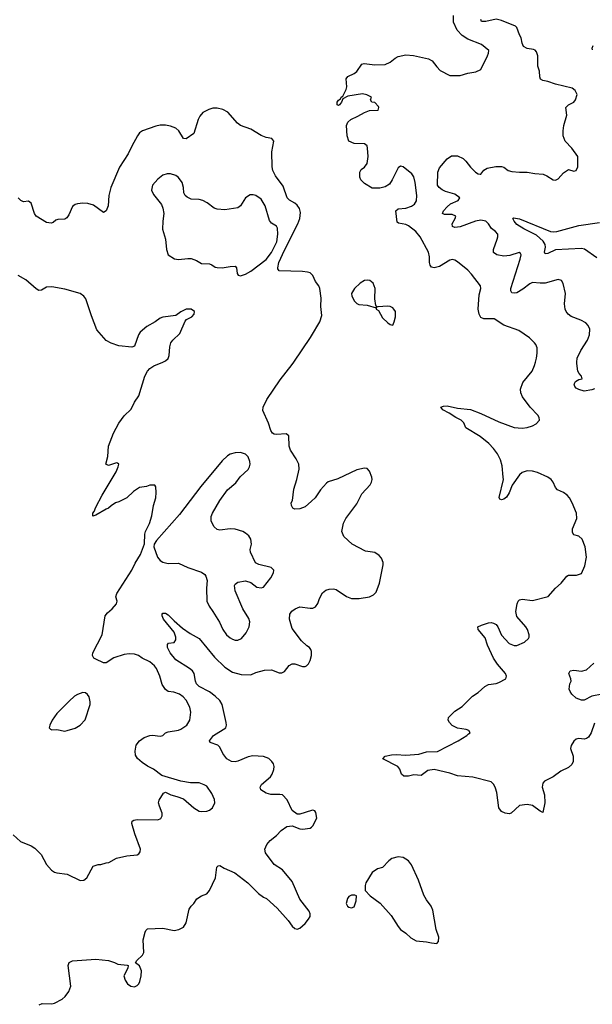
# Model space of a CAD drawing. Header units: inches. Extents: x 2134017 to 2292458, y 756222 to 916513.
# Tile 108 of 256: x 2197741 to 2202174, y 825030 to 832649. Entities that reach past the tile are written whole.
import ezdxf

# ---------------------------------------------------------------- set-up
doc = ezdxf.new("R2010")
doc.units = ezdxf.units.IN
doc.header["$MEASUREMENT"] = 0
for name, color, linetype in [('C1892', 7, 'Continuous'), ('C1893', 7, 'Continuous'), ('C2802', 7, 'Continuous'), ('C2803', 7, 'Continuous')]:
    doc.layers.add(name, color=color, linetype=linetype)

msp = doc.modelspace()

# ---------------------------------------------------------------- linework, layer by layer
at = {"layer": 'C1892', "color": 5}
for points, elevation in [([(2197690, 826342), (2197747.7, 826290), (2197830, 826257), (2197858.8, 826238.8), (2197908, 826190), (2197950, 826111), (2197988.2, 826068.2), (2198010, 826054), (2198030, 826047.7), (2198110, 826037.3), (2198210, 825987.3), (2198238, 825990), (2198262, 826010), (2198310, 826098), (2198350, 826111.3), (2198370, 826111.3), (2198410, 826126), (2198432.5, 826127.5), (2198490, 826160.7), (2198570, 826179.1), (2198650, 826186), (2198664.7, 826195.3), (2198674, 826210), (2198677.2, 826230), (2198632.3, 826350), (2198609.3, 826430), (2198613.2, 826446.8), (2198625.1, 826454.9), (2198650, 826460.5), (2198810, 826458.8), (2198832.9, 826467.1), (2198844, 826490), (2198845.2, 826510), (2198823, 826563), (2198817, 826590), (2198820.9, 826610), (2198854.6, 826665.4), (2198870, 826671), (2198912, 826650), (2198958.5, 826638.5), (2199010, 826619.1), (2199090.4, 826550), (2199130, 826525.8), (2199150, 826522), (2199190, 826524.9), (2199210, 826532), (2199233.3, 826550), (2199251.9, 826588.1), (2199250, 826614), (2199230, 826660.9), (2199190, 826717), (2199170, 826729.6), (2199130, 826744.5), (2199064.1, 826744.1), (2198990, 826756), (2198842, 826802), (2198777.2, 826850), (2198730, 826873), (2198690, 826900.5), (2198653.6, 826933.6), (2198638.6, 826958.6), (2198635.1, 826990), (2198643.6, 827036.4), (2198669.6, 827070), (2198706.2, 827093.8), (2198750, 827110.4), (2198770, 827112.7), (2198830, 827104), (2198850, 827110.8), (2198869.2, 827130), (2198890, 827139.3), (2198970, 827152.4), (2198990, 827160.4), (2199034, 827190), (2199057.4, 827230), (2199065.1, 827290), (2199058.2, 827330), (2199030, 827383.5), (2199006.6, 827410), (2198979.5, 827430), (2198934.4, 827445.6), (2198891.3, 827451.3), (2198870, 827466.6), (2198845.2, 827505.2), (2198825.1, 827570), (2198799.6, 827630), (2198785.1, 827650), (2198750, 827679.6), (2198689.7, 827709.7), (2198662, 827730), (2198630, 827739.5), (2198590, 827742.9), (2198550, 827737.6), (2198470, 827711.3), (2198410, 827672.6), (2198390, 827672.2), (2198330, 827700.5), (2198316.2, 827710), (2198305.6, 827730), (2198308, 827750), (2198380.5, 827890), (2198404.2, 828035.8), (2198420.5, 828059.5), (2198457.2, 828090), (2198491.6, 828130), (2198496, 828150), (2198484.5, 828184.5), (2198493.3, 828210), (2198610, 828388.5), (2198636.2, 828443.8), (2198676, 828510), (2198707.3, 828592.7), (2198708.9, 828668.9), (2198714, 828690), (2198745.2, 828750), (2198765.2, 828810), (2198777.2, 828890), (2198794, 828950), (2198798, 828990), (2198794.6, 829034.6), (2198787.3, 829047.3), (2198750, 829048), (2198723.6, 829036.4), (2198670, 829029), (2198621.4, 828998.6), (2198570, 828949), (2198510, 828919), (2198482, 828910), (2198450, 828888.7), (2198430, 828869), (2198410, 828862), (2198330, 828815.3), (2198308.4, 828808.4), (2198307, 828830), (2198317, 828843), (2198330, 828877.3), (2198379.7, 828970), (2198489.4, 829150), (2198504, 829190), (2198508, 829210), (2198498, 829218), (2198490, 829219), (2198430, 829199), (2198409, 829209), (2198424, 829270), (2198429.2, 829350), (2198466.6, 829450), (2198510, 829526), (2198550, 829582.8), (2198603.9, 829636.1), (2198629.5, 829690), (2198662.4, 829737.6), (2198709.5, 829890), (2198732, 829930), (2198749.7, 829950.3), (2198779.3, 829970), (2198849.5, 830000)], 340), ([(2200000, 828924.6), (2199950, 828879.3), (2199910, 828863.7), (2199870, 828862.7), (2199855.3, 828870), (2199846, 828890), (2199843.7, 828910), (2199852.7, 828930), (2199862.4, 829017.6), (2199887, 829090), (2199905.6, 829170), (2199901.6, 829210), (2199882, 829250), (2199837.5, 829317.5), (2199828.5, 829350), (2199823.7, 829430), (2199804.8, 829444.8), (2199730, 829439.7), (2199710, 829442.4), (2199699.5, 829450), (2199686.6, 829470), (2199667.2, 829527.2), (2199624.8, 829624.7), (2199626.8, 829650), (2199653.9, 829710), (2199758.5, 829861.5), (2199850, 829981.8), (2199862.4, 830000)], 320), ([(2200000, 827760.7), (2199995.9, 827775.9), (2199985.2, 827790), (2199964, 827804), (2199923.3, 827843.3), (2199850, 827939.3), (2199829.7, 828010), (2199833.6, 828050), (2199847.5, 828072.5), (2199872.7, 828090), (2199910, 828104.9), (2199990, 828094.4), (2200000, 828094.6)], 320), ([(2200000, 826529.2), (2199910, 826501.2), (2199890, 826501.2), (2199849.6, 826529.6), (2199812.1, 826612.1), (2199776, 826650), (2199754.9, 826654.9), (2199685.8, 826654.2), (2199650, 826665.1), (2199608.7, 826688.7), (2199604, 826710), (2199614.3, 826730), (2199682, 826790), (2199695.3, 826810), (2199708.4, 826848.4), (2199711.9, 826870), (2199707.4, 826890), (2199694.2, 826910), (2199670, 826932.9), (2199630, 826948.7), (2199547.4, 826952.6), (2199510, 826944.2), (2199430, 826912), (2199410, 826907.8), (2199381.2, 826910), (2199345.1, 826930), (2199314.3, 826970), (2199290, 827019.5), (2199275.2, 827035.2), (2199216.9, 827056.9), (2199209.7, 827070), (2199242.3, 827110), (2199337.3, 827170), (2199342.5, 827190), (2199340.7, 827210), (2199309.3, 827349.3), (2199290, 827381), (2199255.2, 827415.2), (2199210, 827448.1), (2199131.3, 827490), (2199110, 827509.7), (2199102, 827530), (2199090.8, 827590), (2199078, 827610), (2199055.5, 827630), (2198950, 827696.2), (2198905.6, 827750), (2198885, 827790), (2198884.8, 827815.3), (2198894.5, 827825.5), (2198937.2, 827830), (2198949.6, 827850), (2198951.2, 827870), (2198936.4, 827910), (2198855.8, 828010), (2198844.2, 828035.8), (2198843.7, 828050), (2198850, 828056.3), (2198870, 828055.8), (2198890, 828043.7), (2198936.6, 827996.6), (2199002, 827942), (2199060.5, 827900.5), (2199130, 827860.6), (2199250, 827716.9), (2199330, 827640.2), (2199390, 827599.7), (2199456.8, 827583.2), (2199530, 827579.1), (2199570, 827598), (2199635.3, 827615.3), (2199690, 827618.8), (2199750, 827596), (2199770, 827596), (2199790, 827604.7), (2199826.8, 827653.2), (2199850, 827666), (2199870, 827664), (2199930, 827643), (2199950, 827644), (2199962, 827650), (2199975.9, 827664.1), (2199989.3, 827690), (2199999.5, 827730), (2200000, 827753)], 320), ([(2197892.9, 825027.1), (2197915.3, 825035.3), (2197990, 825033.4), (2198010, 825038.4), (2198070, 825070.4), (2198094, 825090), (2198122.9, 825130), (2198137.2, 825170), (2198117.2, 825330), (2198125.1, 825354.9), (2198150, 825367.3), (2198330, 825380.3), (2198429.1, 825369.1), (2198474.9, 825354.9), (2198501.1, 825341.1), (2198574.4, 825334.4), (2198582, 825330), (2198577.3, 825310), (2198548, 825250), (2198556.8, 825216.8), (2198576, 825190), (2198602, 825170), (2198630, 825166.8), (2198650, 825176), (2198664, 825190), (2198672.1, 825207.9), (2198682, 825250), (2198683.6, 825290), (2198670, 825329), (2198638, 825350), (2198649, 825370), (2198692.7, 825410), (2198702.7, 825430), (2198698.4, 825530), (2198712, 825588), (2198718.9, 825601.1), (2198730, 825614.8), (2198850, 825620.5), (2198937.5, 825602.5), (2198972.1, 825607.9), (2199010, 825626), (2199030, 825662), (2199053.6, 825766.4), (2199068.7, 825790), (2199088.7, 825810), (2199113.6, 825846.4), (2199148, 825870), (2199190, 825884.7), (2199209.5, 825910.5), (2199256.4, 826010), (2199268, 826092), (2199278, 826102), (2199290, 826104), (2199323.4, 826083.4), (2199407.1, 826047.1), (2199507.3, 825970), (2199590, 825887.3), (2199630, 825859.1), (2199650.7, 825850), (2199733.7, 825773.7), (2199819.5, 825679.5), (2199850, 825636), (2199870, 825616), (2199890, 825611), (2199910, 825618.8), (2199950, 825656), (2199977.2, 825690), (2199989.1, 825710.9), (2199989.2, 825730), (2199981.2, 825750), (2199910, 825844), (2199850, 825981.2), (2199776.2, 826070), (2199711.1, 826111.1), (2199643.3, 826203.3), (2199639.3, 826230), (2199654.2, 826265.8), (2199680.9, 826299.1), (2199730, 826336), (2199765.8, 826374.2), (2199810, 826405.5), (2199850, 826410.5), (2199909, 826389), (2199930, 826386.7), (2199990, 826393), (2200000, 826401.8)], 320)]:
    msp.add_lwpolyline(points, dxfattribs=dict(at, elevation=elevation))
for points, elevation in [([(2199450, 829300.5), (2199410, 829297.4), (2199370, 829286.2), (2199350, 829274.2), (2199310, 829236.8), (2199142.6, 829037.4), (2198979.6, 828820.4), (2198799.9, 828620.1), (2198782, 828590), (2198779.1, 828570), (2198808.5, 828490), (2198830, 828464.9), (2198850, 828450.7), (2198890, 828440.5), (2198970, 828444.9), (2199042, 828410), (2199150, 828373), (2199174.9, 828354.9), (2199183.1, 828343.1), (2199192.7, 828310), (2199188.4, 828250), (2199190.6, 828150.6), (2199207.7, 828110), (2199237.1, 828070), (2199286.9, 827986.9), (2199314.4, 827930), (2199341.3, 827890), (2199370, 827865.8), (2199390, 827855.5), (2199410, 827849.2), (2199430, 827849.1), (2199458.3, 827861.7), (2199495.2, 827904.8), (2199517.8, 827950), (2199522, 827990), (2199515.3, 828015.3), (2199468, 828090), (2199410, 828228.7), (2199405.2, 828270), (2199410, 828282), (2199430, 828298), (2199490, 828306.8), (2199530, 828294), (2199577.5, 828257.5), (2199610, 828253.4), (2199630, 828259.1), (2199685.1, 828330), (2199705.2, 828370), (2199708.7, 828388.7), (2199689.1, 828409.1), (2199592.9, 828432.9), (2199567.2, 828447.2), (2199527, 828530), (2199525.1, 828550), (2199535.1, 828590), (2199531.6, 828630), (2199514.5, 828654.5), (2199490, 828676.2), (2199469, 828690), (2199410, 828707.6), (2199370, 828709.6), (2199290, 828699.5), (2199270, 828703.7), (2199246, 828726), (2199224.5, 828770), (2199224.8, 828804.8), (2199233.3, 828830), (2199290.9, 828930), (2199350, 829012), (2199413.8, 829066.2), (2199448.7, 829111.3), (2199511.1, 829168.9), (2199521.6, 829190), (2199526, 829210), (2199524.2, 829230), (2199510, 829266), (2199488.3, 829288.3)], 340), ([(2198230, 827442.4), (2198190, 827428.6), (2198165.7, 827414.3), (2198123.1, 827376.9), (2198030, 827281.7), (2197994, 827230), (2197974, 827190), (2197970.8, 827170), (2197978.8, 827158.8), (2197990, 827154), (2198030, 827157.1), (2198090, 827144.9), (2198110, 827148.2), (2198170, 827167.7), (2198209.6, 827190.4), (2198247.7, 827232.3), (2198286.6, 827350), (2198287.3, 827370), (2198278.7, 827410), (2198267, 827427), (2198250, 827440.7)], 360)]:
    msp.add_lwpolyline(points, close=True, dxfattribs=dict(at, elevation=elevation))
at = {"layer": 'C1893', "color": 5}
for points, elevation in [([(2200000.1, 830680.1), (2199990, 830689.2), (2199970, 830696), (2199930, 830701.2), (2199750, 830706), (2199740.1, 830720.1), (2199738.4, 830730), (2199748.4, 830770), (2199790, 830865.5), (2199894.7, 831070), (2199909.9, 831110), (2199916.2, 831156.2), (2199907.9, 831187.9), (2199890, 831215.1), (2199870.7, 831230.7), (2199830, 831252.6), (2199810.7, 831270.7), (2199779.9, 831359.9), (2199721.3, 831441.3), (2199701.9, 831481.9), (2199695.5, 831510), (2199692.3, 831627.7), (2199709.3, 831710), (2199694, 831730), (2199650, 831737.4), (2199611.8, 831751.8), (2199530, 831803), (2199449.7, 831829.7), (2199427.3, 831847.3), (2199353, 831933), (2199315, 831955), (2199270, 831964.8), (2199236.5, 831963.5), (2199204.5, 831955.5), (2199159.1, 831930), (2199137, 831903), (2199123.9, 831876.1), (2199090.5, 831769.5), (2199030, 831728), (2199010, 831728.7), (2198973.2, 831790), (2198949.7, 831809.6), (2198910, 831826), (2198870, 831833.3), (2198830, 831833.3), (2198794.2, 831825.8), (2198692.1, 831787.9), (2198670, 831772.7), (2198653, 831750), (2198608.6, 831671.4), (2198580.5, 831610), (2198512.9, 831507.1), (2198446.3, 831350), (2198430.3, 831290), (2198425.5, 831210), (2198410, 831169), (2198390, 831157.2), (2198313.5, 831213.5), (2198270, 831226.6), (2198230, 831228.2), (2198190, 831223.5), (2198170, 831218), (2198150, 831203.7), (2198121.2, 831138.8), (2198105.1, 831114.9), (2198090, 831106.6), (2198036, 831104), (2198021, 831099), (2197999.8, 831080.2), (2197985.4, 831074.6), (2197950, 831079), (2197870, 831129.2), (2197857.2, 831150), (2197829, 831230), (2197810, 831245.2), (2197770, 831239.3), (2197750, 831249.3), (2197729.3, 831270)], 320), ([(2198849.5, 830000), (2198870, 830008.8), (2198890, 830026.4), (2198899.7, 830050), (2198902.4, 830117.6), (2198912.3, 830150), (2198926.6, 830170), (2198979.8, 830220.2), (2199022.4, 830317.6), (2199031.8, 830328.2), (2199073.2, 830350), (2199093.2, 830370), (2199095.3, 830390), (2199070, 830408.7), (2199030, 830409.3), (2198990, 830389.4), (2198950, 830360.9), (2198850, 830347.6), (2198830, 830340.7), (2198790, 830312), (2198725.1, 830274.9), (2198674, 830230), (2198661.6, 830210), (2198630, 830124), (2198610, 830116), (2198510, 830126.6), (2198450, 830145.2), (2198410, 830166), (2198339.3, 830250), (2198297.5, 830357.5), (2198253.3, 830490), (2198237, 830510), (2198210, 830529.6), (2198090, 830563.5), (2197990, 830581.7), (2197950, 830580.5), (2197910, 830556.2), (2197890, 830553.6), (2197870, 830565.6), (2197790, 830635.1), (2197730, 830669.5)], 340), ([(2199862.4, 830000), (2199991.3, 830190), (2200000, 830204)], 320)]:
    msp.add_lwpolyline(points, dxfattribs=dict(at, elevation=elevation))
at = {"layer": 'C1893', "color": 5, "elevation": 340}
msp.add_lwpolyline([(2198910, 831457.4), (2198883.8, 831456.2), (2198850, 831445.6), (2198810, 831415.6), (2198768.7, 831370), (2198761.3, 831330), (2198776.3, 831296.3), (2198838, 831218), (2198850.4, 831190.4), (2198857.1, 831150), (2198848.2, 831090), (2198848.1, 831028.1), (2198870.4, 830950), (2198878.8, 830870), (2198891.3, 830830), (2198939.8, 830799.8), (2198970, 830793.4), (2199042.5, 830802.5), (2199070, 830800.5), (2199110, 830785.5), (2199150, 830762.4), (2199210, 830759.1), (2199230, 830753.4), (2199255.5, 830735.5), (2199270.5, 830730.5), (2199310, 830728), (2199370, 830740.5), (2199410, 830742.8), (2199420.7, 830730), (2199424.9, 830684.9), (2199432.5, 830672.5), (2199450, 830667.2), (2199490, 830680.8), (2199530, 830703.6), (2199650, 830794.4), (2199690, 830847.3), (2199731.6, 830930), (2199739.1, 830990), (2199736.5, 831036.5), (2199730, 831051.1), (2199690, 831075.8), (2199674.9, 831094.9), (2199641.4, 831210), (2199610, 831261.1), (2199570, 831288.4), (2199550, 831294.3), (2199525.7, 831294.3), (2199490.3, 831269.7), (2199450, 831209.2), (2199430, 831192.7), (2199330, 831176.9), (2199270, 831183), (2199246.6, 831190), (2199192.8, 831232.8), (2199159.3, 831250), (2199130, 831257.2), (2199070, 831261.6), (2199036.9, 831276.9), (2199022.7, 831290), (2199012.3, 831310), (2199009.5, 831350.5), (2198998.9, 831390), (2198970, 831428), (2198950, 831442.6)], close=True, dxfattribs=at)
at = {"layer": 'C2802', "color": 5}
for points, elevation in [([(2202190, 827205.1), (2202165.8, 827130), (2202143.4, 827096.6), (2202130, 827087.4), (2202110, 827083.1), (2202070, 827086.9), (2202050, 827083), (2202030, 827067.3), (2202010, 827032.7), (2202006, 827010), (2202025.7, 826950), (2202025.7, 826910), (2202014.6, 826885.4), (2201990, 826862.6), (2201930, 826834.7), (2201870, 826789.7), (2201803.1, 826756.9), (2201790, 826742), (2201785.5, 826710), (2201803.1, 826650), (2201806.5, 826590), (2201790, 826515.3), (2201770, 826523.7), (2201710, 826568.3), (2201670, 826576.1), (2201610, 826569.7), (2201546, 826510), (2201530, 826505.1), (2201499, 826510), (2201470, 826522.4), (2201451, 826551), (2201433.8, 826670), (2201424, 826704), (2201411.8, 826731.8), (2201390, 826750.8), (2201250, 826789.2), (2201130, 826798), (2201070, 826819), (2200950, 826846.9), (2200901.7, 826838.3), (2200850, 826802), (2200793.7, 826806.3), (2200750, 826795.4), (2200715.4, 826795.4), (2200698, 826810), (2200685.1, 826850), (2200669.8, 826869.8), (2200553.2, 826930), (2200569.7, 826950.3), (2200619.3, 826960.7), (2200656.4, 826963.6), (2200730, 826957.8), (2200830, 826966.7), (2200890, 826984.7), (2200974.6, 826985.4), (2201135.1, 827070), (2201204, 827110), (2201216, 827124), (2201228, 827130), (2201218, 827150), (2201197, 827157), (2201130, 827166), (2201090, 827187.6), (2201069.3, 827210), (2201059, 827230), (2201062, 827250), (2201110, 827298), (2201165.6, 827334.4), (2201246, 827414), (2201290, 827443), (2201340.9, 827490), (2201370, 827505.3), (2201430, 827513), (2201450, 827520.5), (2201504, 827550), (2201509.3, 827570), (2201500.9, 827590), (2201441.2, 827661.2), (2201409, 827709), (2201363.9, 827810), (2201345.5, 827865.5), (2201289.6, 827930), (2201286.6, 827950), (2201315.4, 827964.6), (2201370, 827982.4), (2201390, 827984.9), (2201410, 827980.4), (2201428.9, 827968.9), (2201443.8, 827950), (2201470, 827887.7), (2201530, 827823), (2201570, 827806.4), (2201590, 827806.4), (2201650, 827833), (2201679.3, 827860.7), (2201684.5, 827870), (2201685.1, 827890), (2201671.6, 827930), (2201659.6, 827950), (2201589.6, 828030), (2201582.4, 828070), (2201591.4, 828128.6), (2201600.9, 828150), (2201610, 828159.1), (2201630, 828164.4), (2201710, 828154), (2201832.9, 828187.1), (2201889.2, 828250), (2201933.2, 828290), (2201976.5, 828343.5), (2201990, 828351.3), (2202051.6, 828351.6), (2202090, 828364.7), (2202117.2, 828422.8), (2202129.6, 828490), (2202119.7, 828570), (2202094.5, 828630), (2202070, 828652), (2202030, 828664), (2202020.1, 828680.1), (2202020.7, 828710), (2202054.5, 828790), (2202051.8, 828830), (2202018.7, 828910), (2201996.3, 828950), (2201979.6, 828970), (2201950, 828989.7), (2201905.1, 829010), (2201889.8, 829029.8), (2201870, 829071.8), (2201855.1, 829090), (2201830, 829108), (2201750, 829145.1), (2201710, 829155.3), (2201670, 829158.5), (2201630, 829144.7), (2201610, 829128.3), (2201553.1, 829046.9), (2201530.8, 828989.2), (2201510, 828953.6), (2201490, 828938.7), (2201470, 828934.5), (2201459.3, 828939.3), (2201452.5, 828952.5), (2201485.3, 829090), (2201485, 829110), (2201476.9, 829196.9), (2201462.9, 829242.9), (2201440.4, 829290), (2201410, 829331.2), (2201372.8, 829370), (2201304.7, 829424.7), (2201195.1, 829490), (2201178.3, 829530), (2201158.9, 829550), (2201116.9, 829570), (2201065.1, 829605.1), (2201016.2, 829630), (2201000.9, 829650), (2201021.3, 829658.7), (2201050, 829661.7), (2201130, 829643.6), (2201230, 829632.9), (2201310, 829603.2), (2201450, 829538), (2201570, 829493.1), (2201630, 829488.7), (2201670, 829492.4), (2201710, 829506), (2201738.3, 829521.7), (2201765.2, 829550), (2201763.7, 829570), (2201752.3, 829590), (2201692.2, 829652.2), (2201634.5, 829730), (2201621.4, 829761.4), (2201618, 829790), (2201637.5, 829842.5), (2201707.3, 829930), (2201726.5, 829973.5), (2201734.2, 830000)], 280), ([(2202190, 829793), (2202170, 829784.7), (2202110, 829775.8), (2202070, 829786.9), (2202050, 829798), (2202038.9, 829810), (2202034.3, 829830), (2202043.6, 829850), (2202070, 829866), (2202095.3, 829870), (2202089.2, 829890), (2202071.2, 829911.2), (2202062.4, 829930), (2202054.5, 829990), (2202055.4, 830000)], 260), ([(2200000, 828094.6), (2200010, 828094.9), (2200030, 828105.5), (2200048.6, 828131.4), (2200062.7, 828170), (2200086.1, 828213.8), (2200110, 828234.9), (2200136.3, 828243.7), (2200170, 828245.8), (2200190, 828239.7), (2200270, 828186), (2200310, 828171.6), (2200370, 828170.3), (2200450, 828183.1), (2200480.4, 828199.6), (2200499.8, 828220.3), (2200525.4, 828290), (2200556.3, 828430), (2200556.3, 828450), (2200541.7, 828481.7), (2200524.2, 828504.2), (2200490, 828525.6), (2200417.6, 828537.6), (2200316, 828590), (2200249.6, 828650), (2200235.1, 828690), (2200247.9, 828752.1), (2200266, 828790), (2200350, 828904), (2200390, 828980.7), (2200453.2, 829050), (2200465.2, 829070), (2200469.3, 829090), (2200466.6, 829110), (2200450, 829155.3), (2200430, 829175.3), (2200410, 829179), (2200350, 829167.3), (2200204.5, 829095.5), (2200130, 829073.3), (2200116.3, 829063.7), (2200070, 829011.8), (2200028, 828950), (2200000, 828924.6)], 320), ([(2200000, 827753), (2200000.2, 827760.2), (2200000, 827760.7)], 320), ([(2202250, 827430.6), (2202170, 827413.8), (2202110, 827385), (2202090, 827383.6), (2202050, 827399.9), (2202015.9, 827430), (2202003.2, 827450), (2201996, 827470), (2202001.3, 827510), (2202009.7, 827530), (2202008.2, 827550), (2201991.5, 827590), (2202003.7, 827610), (2202030, 827615.9), (2202090, 827607.1), (2202130, 827619.3), (2202186.3, 827670)], 260), ([(2200000, 826401.8), (2200010, 826410.7), (2200042, 826470), (2200034.9, 826514.9), (2200026.6, 826526.6), (2200010, 826532.3), (2200000, 826529.2)], 320)]:
    msp.add_lwpolyline(points, dxfattribs=dict(at, elevation=elevation))
at = {"layer": 'C2802', "color": 5, "elevation": 320}
for points in [[(2200670, 826172.4), (2200622, 826158), (2200599.2, 826140.8), (2200550.4, 826090), (2200510, 826077.7), (2200470.3, 826050), (2200421.3, 825970), (2200414.9, 825950), (2200414.8, 825910), (2200454, 825870), (2200533, 825813), (2200616.7, 825716.7), (2200670, 825632.2), (2200690, 825610.4), (2200730, 825581.6), (2200770, 825543.8), (2200810, 825520.5), (2200890, 825514.4), (2200930, 825504.9), (2200970, 825502), (2200984.5, 825515.5), (2200986.6, 825550), (2200966.6, 825610), (2200939.8, 825759.8), (2200927.8, 825790), (2200890, 825838.4), (2200870, 825874.5), (2200828, 825990), (2200773.3, 826110), (2200750, 826140.5), (2200710, 826167.1)], [(2200310, 825875.1), (2200290, 825864), (2200278.8, 825850), (2200268, 825810), (2200278.8, 825790), (2200290, 825782), (2200310, 825776.3), (2200330, 825784.9), (2200346.6, 825830), (2200348.9, 825868.9), (2200334.5, 825874.5)]]:
    msp.add_lwpolyline(points, close=True, dxfattribs=at)
at = {"layer": 'C2803', "color": 5}
for points, elevation in [([(2201734.2, 830000), (2201742.9, 830030), (2201747.8, 830070), (2201746, 830110), (2201735.8, 830135.8), (2201727.3, 830150), (2201687.9, 830187.9), (2201604.2, 830244.2), (2201490, 830286.6), (2201413.9, 830333.9), (2201334.9, 830334.9), (2201310, 830345.1), (2201296.9, 830370), (2201290.9, 830410), (2201298.9, 830521.1), (2201311.5, 830570), (2201307.6, 830590), (2201240, 830680), (2201210, 830711.2), (2201130, 830776.3), (2201110, 830789.6), (2201090, 830793.6), (2201070, 830789.6), (2200990, 830738.3), (2200950, 830728.4), (2200930, 830734), (2200918.9, 830750), (2200913.7, 830770), (2200913.7, 830813.7), (2200906, 830850), (2200841.4, 830970), (2200807.3, 831010), (2200750, 831055.3), (2200730, 831063.5), (2200674.2, 831074.2), (2200663.1, 831083.1), (2200652, 831170), (2200670, 831184.4), (2200730, 831190.2), (2200774.4, 831205.6), (2200798.5, 831221.5), (2200813.2, 831246.8), (2200814.8, 831290), (2200802.3, 831390), (2200792.6, 831432.6), (2200776.5, 831456.5), (2200710, 831511.2), (2200690, 831516.3), (2200670, 831502), (2200626, 831410), (2200602.9, 831377.1), (2200570, 831356.1), (2200530, 831345.8), (2200470, 831346.8), (2200410, 831380.9), (2200382.7, 831410), (2200374, 831430), (2200373.3, 831470), (2200384.5, 831490), (2200410.7, 831509.3), (2200430, 831537.3), (2200439.1, 831590), (2200434.9, 831654.9), (2200430, 831672), (2200410, 831689.7), (2200330.7, 831690.7), (2200289.7, 831710), (2200275.8, 831750), (2200270.8, 831829.2), (2200282.5, 831857.5), (2200303.9, 831876.1), (2200358.5, 831901.5), (2200410, 831932.2), (2200450, 831946.4), (2200515.3, 831950), (2200522, 831970), (2200518, 831978), (2200490, 832008), (2200468, 832010), (2200458, 832030), (2200466, 832050), (2200429, 832069), (2200395.1, 832075.1), (2200281.7, 832058.3), (2200242.8, 832037.2), (2200233.4, 832010), (2200216, 831990), (2200210, 831985.2), (2200198, 831990), (2200199.3, 832010), (2200210, 832026), (2200224.1, 832035.9), (2200230, 832050.7), (2200242, 832058), (2200268, 832110), (2200272.8, 832130), (2200268, 832192), (2200282.7, 832210), (2200330, 832233.8), (2200350, 832249), (2200390, 832304.4), (2200408.8, 832311.2), (2200490, 832301), (2200570, 832303.2), (2200610, 832320.2), (2200647.3, 832352.7), (2200670, 832365.6), (2200730, 832376.3), (2200790, 832372.5), (2200906.8, 832346.8), (2200933.4, 832330), (2200970, 832283.1), (2200997, 832257), (2201070, 832217.6), (2201150, 832218.5), (2201210, 832235.9), (2201273.3, 832246.7), (2201310, 832264.9), (2201363, 832370), (2201371.5, 832390), (2201371.8, 832410), (2201317.2, 832457.2), (2201210, 832498.8), (2201165.9, 832525.9), (2201128.2, 832568.2), (2201100.7, 832630), (2201098.8, 832681.2)], 280), ([(2202055.4, 830000), (2202058, 830030), (2202085.3, 830090), (2202136.9, 830170), (2202151.1, 830210), (2202154.2, 830254.2), (2202142.7, 830282.7), (2202123.3, 830303.3), (2202084.2, 830324.2), (2202010, 830352.8), (2201986.3, 830370), (2201971.2, 830390), (2201963.9, 830410), (2201959.8, 830450), (2201967.6, 830530), (2201948.1, 830608.1), (2201936, 830630), (2201910, 830639.6), (2201810, 830611.1), (2201770, 830609.6), (2201710, 830615.1), (2201690, 830606), (2201636.2, 830563.8), (2201590, 830535.8), (2201570, 830532.2), (2201550, 830536.2), (2201542.7, 830550), (2201542.2, 830570), (2201614.9, 830794.9), (2201622.9, 830830), (2201618.9, 830838.9), (2201606.6, 830846.6), (2201534.7, 830825.3), (2201490, 830820.3), (2201434, 830830), (2201410, 830846.6), (2201408.3, 830870), (2201438.3, 830950), (2201443, 830970), (2201441.6, 830990), (2201424.5, 831010), (2201393.2, 831033.2), (2201369.6, 831070), (2201350, 831090.9), (2201310, 831097.6), (2201271, 831090), (2201150, 831047.5), (2201110, 831040.2), (2201091.2, 831050), (2201089.8, 831070), (2201112.7, 831110), (2201118.3, 831130), (2201090, 831141.7), (2201030, 831141.6), (2201014.7, 831150), (2201022, 831170), (2201050, 831202.2), (2201076.5, 831223.5), (2201136.2, 831250), (2201147.6, 831270), (2201110, 831298.2), (2201038.8, 831318.8), (2201012.2, 831332.2), (2200989.6, 831350), (2200976.9, 831370), (2200977.4, 831470), (2200990, 831504), (2201050, 831573.7), (2201084.1, 831595.9), (2201130, 831596), (2201175.2, 831575.2), (2201195.4, 831555.4), (2201230, 831507), (2201270.7, 831470), (2201290, 831457.1), (2201305.6, 831454.4), (2201310, 831454), (2201335.1, 831484.9), (2201360.1, 831499.9), (2201427.5, 831512.5), (2201470, 831512.7), (2201490, 831507.7), (2201522.7, 831482.8), (2201550, 831475.3), (2201610, 831468.9), (2201670.3, 831470.3), (2201730, 831458.4), (2201792.8, 831452.8), (2201822, 831442), (2201870, 831410.8), (2201890, 831407.7), (2201910, 831417.3), (2201950, 831464), (2201990, 831490.8), (2202030, 831478), (2202050, 831481), (2202060.9, 831510), (2202061.2, 831590), (2202015.3, 831655.3), (2201962.7, 831710), (2201949.6, 831749.6), (2201947.9, 831787.9), (2201953.7, 831830), (2201976.4, 831910), (2201969.8, 831970.2), (2201988.6, 831991.4), (2202032, 832010), (2202045.1, 832030), (2202056, 832070), (2202041.5, 832101.5), (2202018.7, 832118.7), (2201890, 832149.7), (2201830, 832172), (2201790, 832179.5), (2201773.2, 832190), (2201767.8, 832207.8), (2201765.6, 832250), (2201753, 832290), (2201751.1, 832370), (2201741, 832401), (2201732.9, 832412.9), (2201719.7, 832419.7), (2201670, 832425.6), (2201642, 832442), (2201630, 832468.7), (2201623.6, 832510), (2201610, 832532.7), (2201590.8, 832590), (2201579.6, 832599.6), (2201470, 832643), (2201430, 832652.3), (2201350, 832635.2), (2201315.5, 832635.5), (2201311.3, 832650)], 260), ([(2202175.3, 832415.3), (2202171.8, 832430), (2202179.5, 832450)], 240), ([(2202210, 830807.6), (2202112.7, 830872.7), (2202090, 830879.8), (2201890, 830867.2), (2201830, 830840.8), (2201810, 830838.4), (2201803.1, 830850), (2201811.6, 830890), (2201807.9, 830910), (2201794.3, 830934.3), (2201742, 830982), (2201643, 831030), (2201590, 831064.8), (2201568.4, 831090), (2201558, 831110), (2201563, 831117), (2201610, 831108.9), (2201850, 831011.5), (2201870, 831007.1), (2201899, 831010), (2202070, 831057.1), (2202230, 831080.9)], 240), ([(2200000, 830204), (2200066, 830310), (2200079.1, 830359.1), (2200072, 830430), (2200074.2, 830494.2), (2200063.7, 830570), (2200056, 830590), (2200030, 830624), (2200009.6, 830669.6), (2200000.1, 830680.1)], 320)]:
    msp.add_lwpolyline(points, dxfattribs=dict(at, elevation=elevation))
at = {"layer": 'C2803', "color": 5, "elevation": 320}
msp.add_lwpolyline([(2200430, 830634.6), (2200410, 830631.2), (2200376.2, 830610), (2200334.2, 830570), (2200310.4, 830530), (2200312.7, 830510), (2200332.2, 830472.2), (2200350, 830454), (2200366.4, 830446.4), (2200430, 830439.1), (2200499.6, 830419.6), (2200502, 830410), (2200518, 830398), (2200550, 830341), (2200590, 830304.7), (2200610, 830291.3), (2200630, 830286), (2200641.2, 830310), (2200649.3, 830350.7), (2200649.3, 830390), (2200638, 830410), (2200630, 830419.3), (2200610, 830429.3), (2200590, 830432), (2200512.7, 830427.3), (2200502, 830422), (2200506, 830430), (2200498, 830438), (2200489.5, 830489.5), (2200492.8, 830570), (2200478.5, 830610), (2200451.8, 830630)], close=True, dxfattribs=at)

doc.saveas('drawing.dxf')
